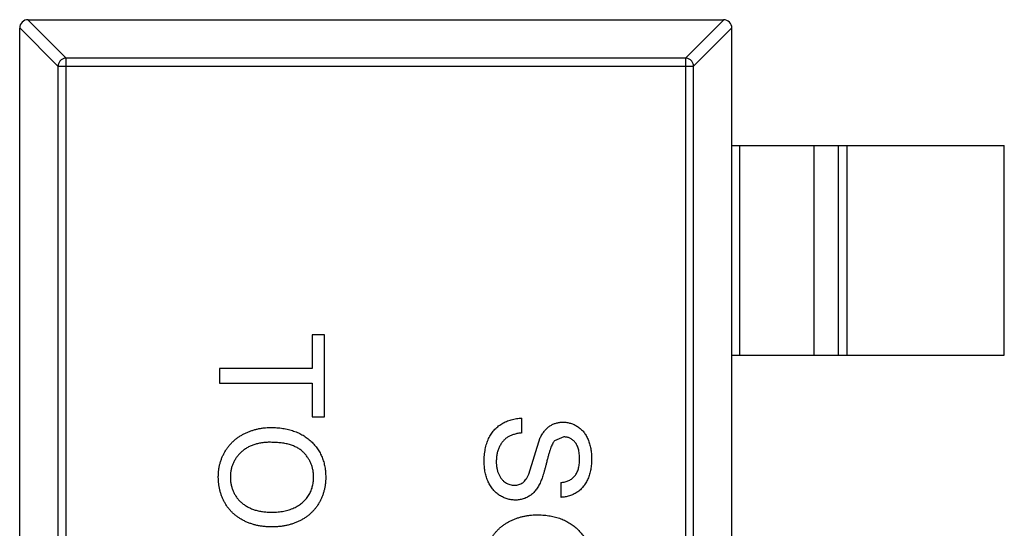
# Model space of a CAD drawing. Header units: inches. Extents: x 246 to 500, y -220 to -17.
# Tile 64 of 118: x 453.99 to 456.34, y -133.82 to -132.61. Entities that reach past the tile are written whole.
import ezdxf

# ---------------------------------------------------------------- set-up
doc = ezdxf.new("R2010")
doc.units = ezdxf.units.IN
doc.header["$LTSCALE"] = 1.21
doc.header["$MEASUREMENT"] = 0
doc.layers.get('0').update_dxf_attribs({"linetype": 'CONTINUOUS'})

msp = doc.modelspace()

# ---------------------------------------------------------------- linework, layer by layer
at = {"color": 7, "linetype": 'Continuous'}
for p, q in [((454.0099, -132.6085), (454.1013, -132.7)), ((454.0102, -132.6085), (455.6702, -132.6086)), ((455.5791, -132.7), (455.6705, -132.6086)), ((454.0816, -132.7197), (453.9902, -132.6282)), ((453.9902, -135.5885), (453.9902, -132.6285)), ((455.6902, -132.6282), (455.5988, -132.7197)), ((455.6902, -135.5886), (455.6902, -132.6286)), ((454.1013, -135.5171), (454.1013, -132.7)), ((455.5791, -132.7), (454.1013, -132.7)), ((455.5791, -132.7), (455.5791, -135.5171)), ((454.0816, -132.7197), (454.0816, -135.4974)), ((454.0816, -132.7197), (455.5988, -132.7197)), ((455.5988, -135.4974), (455.5988, -132.7197)), ((455.6902, -132.9086), (456.3402, -132.9086)), ((455.708, -132.9086), (455.708, -133.4086)), ((455.8863, -133.4086), (455.8863, -132.9086)), ((455.9443, -133.4086), (455.9443, -132.9086)), ((455.9641, -132.9086), (455.9641, -133.4086)), ((456.3402, -133.4086), (456.3402, -132.9086)), ((454.7174, -133.3602), (454.6886, -133.3602)), ((454.6886, -133.3602), (454.6886, -133.4403)), ((454.7174, -133.5557), (454.7174, -133.3602)), ((455.6902, -133.4086), (456.3402, -133.4086)), ((454.6886, -133.4403), (454.4674, -133.4403)), ((454.4674, -133.4403), (454.4674, -133.4756)), ((454.4674, -133.4756), (454.6886, -133.4756)), ((454.6886, -133.4756), (454.6886, -133.5557)), ((454.6886, -133.5557), (454.7174, -133.5557)), ((455.1886, -133.5942), (455.1886, -133.5589)), ((455.2051, -133.6925), (455.2328, -133.6054)), ((455.2891, -133.6038), (455.267, -133.6127)), ((455.2815, -133.7127), (455.2815, -133.748))]:
    msp.add_line(p, q, dxfattribs=at)
for centre, start, end in [((454.0102, -132.6285), 89.9999, 179.9999), ((455.6702, -132.6286), 359.9999, 89.9999)]:
    msp.add_arc(centre, 0.02, start, end, dxfattribs=at)
for points, knots in [([(454.1013, -132.7), (454.0988, -132.7), (454.0937, -132.7012), (454.0873, -132.7056), (454.0829, -132.712), (454.0817, -132.7171), (454.0816, -132.7197)], [0, 0, 0, 0, 0.249032, 0.5, 0.750968, 1, 1, 1, 1]), ([(455.5988, -132.7197), (455.5987, -132.7171), (455.5976, -132.712), (455.5932, -132.7056), (455.5867, -132.7012), (455.5816, -132.7), (455.5791, -132.7)], [0, 0, 0, 0, 0.249032, 0.5, 0.750968, 1, 1, 1, 1]), ([(455.0988, -133.6636), (455.0989, -133.6609), (455.0989, -133.6556), (455.0994, -133.6477), (455.1002, -133.6402), (455.1014, -133.633), (455.1029, -133.6262), (455.1047, -133.6197), (455.1068, -133.6136), (455.1092, -133.6077), (455.1121, -133.6023), (455.1151, -133.597), (455.1186, -133.5922), (455.1224, -133.5876), (455.1265, -133.5833), (455.131, -133.5793), (455.1358, -133.5756), (455.1409, -133.5723), (455.1462, -133.5693), (455.1518, -133.5666), (455.1575, -133.5644), (455.1634, -133.5626), (455.1694, -133.561), (455.1757, -133.5599), (455.1821, -133.5592), (455.1864, -133.559), (455.1886, -133.5589)], [0, 0, 0, 0, 0.052493, 0.102825, 0.151397, 0.198033, 0.242876, 0.285999, 0.327849, 0.368395, 0.407852, 0.446838, 0.485166, 0.523341, 0.561602, 0.59992, 0.638496, 0.677791, 0.71729, 0.756605, 0.796068, 0.835886, 0.875714, 0.916263, 0.95776, 1, 1, 1, 1]), ([(455.2328, -133.6054), (455.2343, -133.6025), (455.2374, -133.5968), (455.2429, -133.5892), (455.249, -133.5827), (455.2557, -133.5775), (455.2628, -133.5734), (455.2705, -133.5707), (455.2785, -133.5688), (455.284, -133.5686), (455.2868, -133.5685)], [0, 0, 0, 0, 0.144805, 0.279512, 0.406394, 0.527502, 0.645393, 0.761885, 0.878942, 1, 1, 1, 1]), ([(455.2868, -133.5685), (455.2899, -133.5686), (455.2961, -133.5689), (455.3051, -133.571), (455.3138, -133.5743), (455.3207, -133.5781), (455.3259, -133.5818), (455.3297, -133.5849), (455.3332, -133.5884), (455.3364, -133.5921), (455.3394, -133.5962), (455.3422, -133.6005), (455.3446, -133.6051), (455.3476, -133.6117), (455.3507, -133.6205), (455.3534, -133.6316), (455.3549, -133.6433), (455.3551, -133.6512), (455.3553, -133.6553)], [0, 0, 0, 0, 0.074995, 0.149165, 0.223664, 0.300412, 0.33957, 0.378921, 0.418096, 0.45823, 0.498427, 0.539708, 0.582216, 0.625824, 0.715481, 0.807384, 0.901634, 1, 1, 1, 1]), ([(454.4642, -133.6999), (454.4643, -133.6971), (454.4644, -133.6914), (454.4652, -133.6829), (454.4665, -133.6747), (454.4683, -133.6668), (454.4707, -133.659), (454.4737, -133.6516), (454.4771, -133.6443), (454.481, -133.6373), (454.4854, -133.6306), (454.4902, -133.6244), (454.4954, -133.6185), (454.5011, -133.6131), (454.507, -133.608), (454.5134, -133.6034), (454.5201, -133.5992), (454.5273, -133.5955), (454.5346, -133.5921), (454.5421, -133.5893), (454.5496, -133.5868), (454.5573, -133.5848), (454.5651, -133.5832), (454.573, -133.5822), (454.581, -133.5814), (454.5864, -133.5814), (454.5891, -133.5813)], [0, 0, 0, 0, 0.044697, 0.088534, 0.131409, 0.173814, 0.215715, 0.257247, 0.298848, 0.340604, 0.382029, 0.42297, 0.463632, 0.504048, 0.544591, 0.584964, 0.626265, 0.667979, 0.709943, 0.751382, 0.792619, 0.833948, 0.875008, 0.916446, 0.957907, 1, 1, 1, 1]), ([(454.5891, -133.5813), (454.5941, -133.5814), (454.6039, -133.5816), (454.6181, -133.5832), (454.6315, -133.5857), (454.644, -133.5894), (454.6558, -133.5941), (454.6667, -133.5997), (454.6767, -133.6066), (454.6859, -133.6143), (454.694, -133.6229), (454.7012, -133.6321), (454.7072, -133.642), (454.7121, -133.6524), (454.716, -133.6635), (454.7186, -133.6752), (454.7203, -133.6874), (454.7205, -133.6958), (454.7206, -133.7001)], [0, 0, 0, 0, 0.075226, 0.146575, 0.2145, 0.27953, 0.342403, 0.403496, 0.463762, 0.523864, 0.583252, 0.641302, 0.698898, 0.756295, 0.814628, 0.874325, 0.935783, 1, 1, 1, 1]), ([(455.1886, -133.5942), (455.1854, -133.5945), (455.1793, -133.5953), (455.1707, -133.5974), (455.163, -133.6001), (455.156, -133.6034), (455.1499, -133.6078), (455.1443, -133.6131), (455.1395, -133.6195), (455.1353, -133.6268), (455.1319, -133.6349), (455.1294, -133.6435), (455.128, -133.6526), (455.1278, -133.6589), (455.1277, -133.6621)], [0, 0, 0, 0, 0.093796, 0.180188, 0.260363, 0.334847, 0.407093, 0.481448, 0.559271, 0.64227, 0.728586, 0.815978, 0.906035, 1, 1, 1, 1]), ([(454.5887, -133.6166), (454.5851, -133.6166), (454.5781, -133.6167), (454.5678, -133.618), (454.5581, -133.6198), (454.549, -133.6223), (454.5405, -133.6257), (454.5326, -133.6297), (454.5253, -133.6346), (454.5186, -133.6401), (454.5126, -133.6462), (454.5074, -133.6528), (454.503, -133.6597), (454.4993, -133.667), (454.4965, -133.6746), (454.4945, -133.6827), (454.4933, -133.6911), (454.4931, -133.6968), (454.4931, -133.6998)], [0, 0, 0, 0, 0.075964, 0.148125, 0.217201, 0.2833, 0.347202, 0.4093, 0.470426, 0.531588, 0.591739, 0.650258, 0.707303, 0.764208, 0.821148, 0.879119, 0.938423, 1, 1, 1, 1]), ([(454.6918, -133.7003), (454.6917, -133.6975), (454.6916, -133.6919), (454.6904, -133.6838), (454.6886, -133.6759), (454.686, -133.6683), (454.6826, -133.6611), (454.6785, -133.6541), (454.6737, -133.6475), (454.6681, -133.6411), (454.6617, -133.6352), (454.6542, -133.6302), (454.6456, -133.626), (454.6362, -133.6225), (454.6257, -133.6198), (454.6143, -133.618), (454.6018, -133.6168), (454.5932, -133.6167), (454.5887, -133.6166)], [0, 0, 0, 0, 0.055943, 0.110382, 0.164048, 0.216759, 0.269601, 0.323009, 0.377581, 0.433449, 0.490922, 0.550625, 0.613117, 0.679861, 0.751358, 0.828261, 0.910795, 1, 1, 1, 1]), ([(455.267, -133.6127), (455.2663, -133.6136), (455.2646, -133.6155), (455.2625, -133.6191), (455.2603, -133.6235), (455.2581, -133.6288), (455.2559, -133.635), (455.2537, -133.6421), (455.2514, -133.65), (455.2493, -133.6587), (455.2471, -133.6674), (455.2449, -133.6756), (455.2429, -133.6832), (455.2409, -133.6901), (455.239, -133.6963), (455.237, -133.7018), (455.2353, -133.7067), (455.234, -133.7097), (455.2335, -133.711)], [0, 0, 0, 0, 0.032743, 0.07241, 0.119611, 0.174673, 0.237345, 0.308352, 0.38763, 0.474784, 0.563332, 0.645136, 0.720203, 0.789134, 0.851497, 0.907331, 0.956969, 1, 1, 1, 1]), ([(455.3264, -133.6567), (455.3264, -133.6545), (455.3264, -133.6502), (455.3258, -133.644), (455.325, -133.6382), (455.3238, -133.6329), (455.3222, -133.6281), (455.3204, -133.6237), (455.3181, -133.6198), (455.3155, -133.6164), (455.3127, -133.6134), (455.3097, -133.6109), (455.3067, -133.6086), (455.3034, -133.6069), (455.3001, -133.6054), (455.2965, -133.6045), (455.2929, -133.6039), (455.2904, -133.6038), (455.2891, -133.6038)], [0, 0, 0, 0, 0.091511, 0.177143, 0.257108, 0.331198, 0.400592, 0.465625, 0.526973, 0.585443, 0.641399, 0.695044, 0.746782, 0.796959, 0.847545, 0.897439, 0.947649, 1, 1, 1, 1]), ([(455.173, -133.7544), (455.1697, -133.7543), (455.1633, -133.754), (455.1537, -133.7518), (455.1444, -133.7483), (455.1371, -133.7442), (455.1315, -133.7403), (455.1274, -133.737), (455.1237, -133.7334), (455.1201, -133.7295), (455.1169, -133.7253), (455.1138, -133.7208), (455.111, -133.716), (455.1076, -133.7092), (455.1041, -133.7001), (455.1011, -133.6885), (455.0992, -133.6763), (455.0989, -133.6679), (455.0988, -133.6636)], [0, 0, 0, 0, 0.074816, 0.148535, 0.223872, 0.301297, 0.340894, 0.38034, 0.420127, 0.45995, 0.500831, 0.541907, 0.584439, 0.62808, 0.717267, 0.80786, 0.901925, 1, 1, 1, 1]), ([(455.1277, -133.6621), (455.1277, -133.6649), (455.1278, -133.6704), (455.1291, -133.6784), (455.1308, -133.6859), (455.1334, -133.6928), (455.1366, -133.699), (455.1405, -133.7045), (455.1448, -133.7091), (455.1498, -133.7127), (455.155, -133.7156), (455.1603, -133.7177), (455.1658, -133.7189), (455.1695, -133.7191), (455.1713, -133.7192)], [0, 0, 0, 0, 0.105584, 0.205868, 0.300947, 0.393002, 0.480949, 0.562874, 0.641461, 0.717742, 0.791772, 0.862716, 0.931777, 1, 1, 1, 1]), ([(455.3553, -133.6553), (455.3552, -133.6597), (455.355, -133.6684), (455.3533, -133.681), (455.3505, -133.6927), (455.3473, -133.7019), (455.3441, -133.7087), (455.3416, -133.7135), (455.3387, -133.718), (455.3355, -133.7222), (455.3322, -133.7261), (455.3285, -133.7297), (455.3246, -133.733), (455.319, -133.7369), (455.3117, -133.7411), (455.3021, -133.7448), (455.292, -133.7473), (455.2851, -133.7478), (455.2815, -133.748)], [0, 0, 0, 0, 0.100475, 0.195644, 0.286083, 0.372983, 0.415026, 0.456052, 0.495939, 0.535566, 0.574087, 0.612519, 0.651081, 0.689513, 0.766237, 0.84235, 0.919974, 1, 1, 1, 1]), ([(455.2815, -133.7127), (455.2833, -133.7125), (455.2868, -133.7121), (455.2919, -133.711), (455.2966, -133.7095), (455.301, -133.7077), (455.305, -133.7055), (455.3087, -133.703), (455.3121, -133.7001), (455.3151, -133.6969), (455.3178, -133.6932), (455.3201, -133.6892), (455.3221, -133.6848), (455.3237, -133.6799), (455.3249, -133.6747), (455.3258, -133.6691), (455.3263, -133.663), (455.3264, -133.6588), (455.3264, -133.6567)], [0, 0, 0, 0, 0.067155, 0.131403, 0.192732, 0.251253, 0.307704, 0.362699, 0.417778, 0.472304, 0.527873, 0.58523, 0.645057, 0.707952, 0.774434, 0.84494, 0.920404, 1, 1, 1, 1]), ([(454.592, -133.8185), (454.5889, -133.8185), (454.5828, -133.8184), (454.5737, -133.8177), (454.5649, -133.8164), (454.5563, -133.8148), (454.548, -133.8126), (454.5399, -133.8101), (454.5321, -133.8069), (454.5246, -133.8034), (454.5174, -133.7994), (454.5106, -133.795), (454.5043, -133.7902), (454.4984, -133.785), (454.4929, -133.7794), (454.488, -133.7733), (454.4834, -133.767), (454.4794, -133.7602), (454.4759, -133.7531), (454.4728, -133.7459), (454.4701, -133.7386), (454.4679, -133.7311), (454.4663, -133.7235), (454.4651, -133.7158), (454.4644, -133.7079), (454.4643, -133.7026), (454.4642, -133.6999)], [0, 0, 0, 0, 0.04756, 0.093962, 0.139112, 0.183626, 0.227457, 0.270703, 0.313611, 0.35626, 0.398366, 0.439557, 0.480045, 0.519888, 0.559658, 0.599421, 0.639208, 0.679668, 0.72002, 0.759859, 0.79956, 0.839199, 0.878956, 0.918794, 0.959083, 1, 1, 1, 1]), ([(454.4931, -133.6998), (454.4931, -133.7027), (454.4933, -133.7086), (454.4945, -133.7171), (454.4966, -133.7252), (454.4994, -133.733), (454.5031, -133.7403), (454.5075, -133.7473), (454.5128, -133.7538), (454.5188, -133.7599), (454.5257, -133.7654), (454.5332, -133.7702), (454.5414, -133.7742), (454.5502, -133.7776), (454.5598, -133.7801), (454.5701, -133.782), (454.581, -133.7831), (454.5884, -133.7832), (454.5923, -133.7833)], [0, 0, 0, 0, 0.061055, 0.119545, 0.176806, 0.232956, 0.288583, 0.344667, 0.401662, 0.46054, 0.520477, 0.581213, 0.643431, 0.707961, 0.775371, 0.846414, 0.921152, 1, 1, 1, 1]), ([(454.7206, -133.7001), (454.7206, -133.7029), (454.7205, -133.7085), (454.7197, -133.7168), (454.7184, -133.7249), (454.7166, -133.7327), (454.7143, -133.7404), (454.7115, -133.7478), (454.7081, -133.755), (454.7043, -133.762), (454.7, -133.7687), (454.6953, -133.775), (454.6901, -133.7809), (454.6847, -133.7864), (454.6787, -133.7914), (454.6724, -133.7961), (454.6656, -133.8003), (454.6585, -133.8041), (454.6511, -133.8075), (454.6433, -133.8104), (454.6354, -133.8129), (454.6272, -133.815), (454.6187, -133.8165), (454.6101, -133.8177), (454.6011, -133.8183), (454.5951, -133.8185), (454.592, -133.8185)], [0, 0, 0, 0, 0.043099, 0.085587, 0.126908, 0.167967, 0.20845, 0.249025, 0.289281, 0.33001, 0.370598, 0.410466, 0.450033, 0.489688, 0.529116, 0.569037, 0.609703, 0.650759, 0.692509, 0.734219, 0.776707, 0.819552, 0.863351, 0.907839, 0.953334, 1, 1, 1, 1]), ([(454.5923, -133.7833), (454.5948, -133.7832), (454.5996, -133.7832), (454.6067, -133.7826), (454.6137, -133.7819), (454.6204, -133.7808), (454.6268, -133.7793), (454.633, -133.7777), (454.639, -133.7756), (454.6447, -133.7733), (454.6502, -133.7706), (454.6553, -133.7677), (454.6601, -133.7644), (454.6646, -133.7609), (454.6688, -133.757), (454.6727, -133.7529), (454.6762, -133.7485), (454.6795, -133.7438), (454.6824, -133.7389), (454.6849, -133.7338), (454.6871, -133.7286), (454.6887, -133.7232), (454.6901, -133.7177), (454.6911, -133.712), (454.6917, -133.7062), (454.6917, -133.7023), (454.6918, -133.7003)], [0, 0, 0, 0, 0.050852, 0.099752, 0.147438, 0.194086, 0.239171, 0.28334, 0.326577, 0.368936, 0.410572, 0.451051, 0.490877, 0.530044, 0.568937, 0.607578, 0.64642, 0.685679, 0.724799, 0.763513, 0.802173, 0.84074, 0.879649, 0.919071, 0.959098, 1, 1, 1, 1]), ([(455.1713, -133.7192), (455.1731, -133.7191), (455.1766, -133.7189), (455.1818, -133.7178), (455.1865, -133.7158), (455.191, -133.7131), (455.195, -133.7094), (455.1988, -133.7048), (455.2022, -133.6991), (455.2041, -133.6948), (455.2051, -133.6925)], [0, 0, 0, 0, 0.117768, 0.230176, 0.339843, 0.450625, 0.566943, 0.696021, 0.839438, 1, 1, 1, 1]), ([(455.2335, -133.711), (455.2326, -133.7128), (455.231, -133.7164), (455.2282, -133.7214), (455.2253, -133.726), (455.2223, -133.7303), (455.219, -133.7342), (455.2156, -133.7378), (455.2121, -133.741), (455.2083, -133.7438), (455.2044, -133.7463), (455.2003, -133.7485), (455.1961, -133.7503), (455.1918, -133.7518), (455.1873, -133.753), (455.1827, -133.7538), (455.1779, -133.7543), (455.1746, -133.7544), (455.173, -133.7544)], [0, 0, 0, 0, 0.074931, 0.147078, 0.216364, 0.282503, 0.346688, 0.408836, 0.469262, 0.528432, 0.587001, 0.644416, 0.702189, 0.759767, 0.81849, 0.877633, 0.93802, 1, 1, 1, 1]), ([(455.0988, -133.9083), (455.0989, -133.9054), (455.099, -133.8997), (455.0998, -133.8913), (455.1011, -133.8831), (455.1029, -133.8751), (455.1054, -133.8674), (455.1083, -133.8599), (455.1117, -133.8526), (455.1156, -133.8456), (455.12, -133.839), (455.1249, -133.8327), (455.1301, -133.8268), (455.1357, -133.8214), (455.1416, -133.8163), (455.148, -133.8118), (455.1548, -133.8075), (455.1619, -133.8038), (455.1692, -133.8005), (455.1767, -133.7976), (455.1843, -133.7951), (455.192, -133.7932), (455.1998, -133.7916), (455.2077, -133.7905), (455.2157, -133.7898), (455.221, -133.7897), (455.2237, -133.7897)], [0, 0, 0, 0, 0.044697, 0.088534, 0.131409, 0.173814, 0.215715, 0.257247, 0.298848, 0.340604, 0.382029, 0.42297, 0.463632, 0.504048, 0.544591, 0.584964, 0.626265, 0.667979, 0.709943, 0.751382, 0.792619, 0.833948, 0.875008, 0.916446, 0.957907, 1, 1, 1, 1]), ([(455.2237, -133.7897), (455.2288, -133.7898), (455.2385, -133.7899), (455.2527, -133.7915), (455.2661, -133.7941), (455.2787, -133.7977), (455.2904, -133.8024), (455.3013, -133.8081), (455.3113, -133.8149), (455.3205, -133.8226), (455.3286, -133.8313), (455.3358, -133.8404), (455.3418, -133.8503), (455.3468, -133.8608), (455.3506, -133.8718), (455.3532, -133.8835), (455.355, -133.8958), (455.3552, -133.9041), (455.3553, -133.9084)], [0, 0, 0, 0, 0.075226, 0.146575, 0.2145, 0.27953, 0.342403, 0.403496, 0.463762, 0.523864, 0.583252, 0.641302, 0.698898, 0.756295, 0.814628, 0.874325, 0.935783, 1, 1, 1, 1])]:
    msp.add_open_spline(points, degree=3, knots=knots, dxfattribs=at)

doc.saveas('drawing.dxf')
